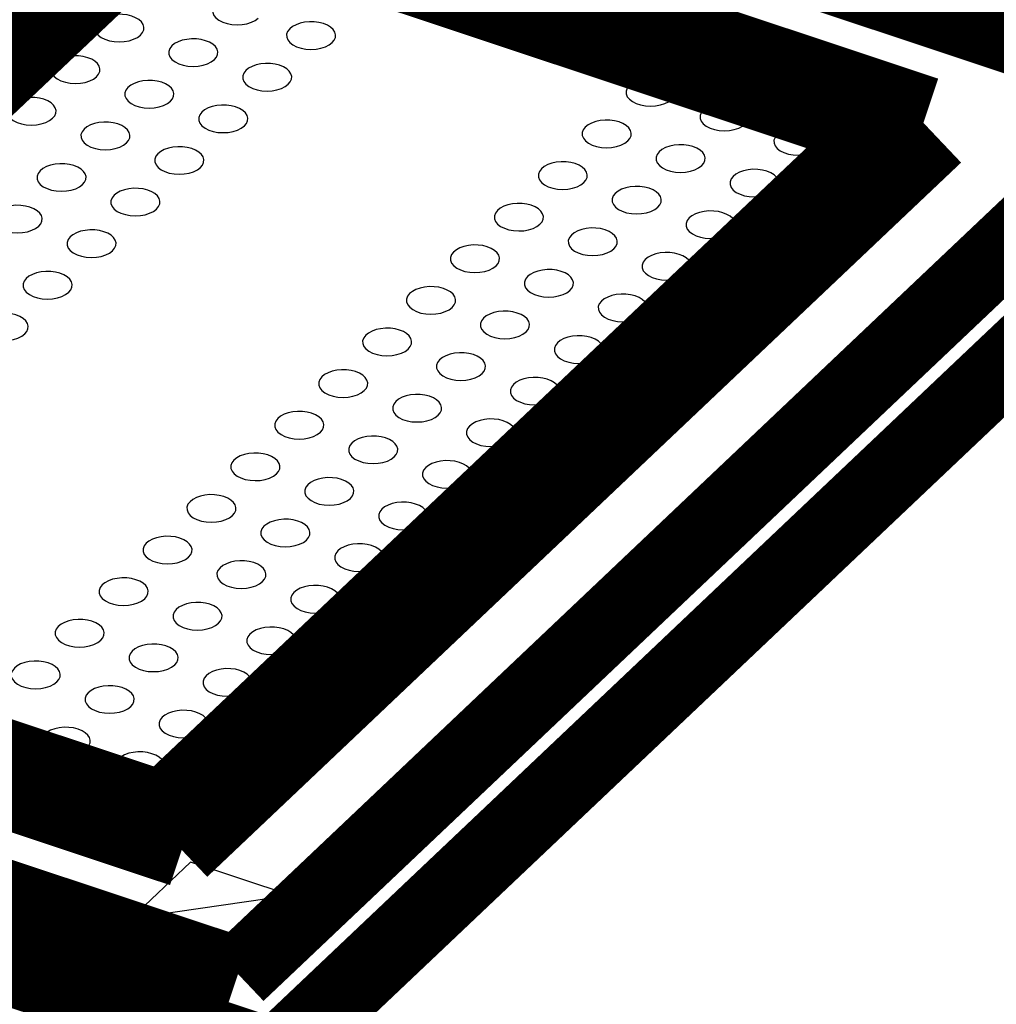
# Model space of a CAD drawing. Extents: x 0 to 1189, y 0 to 841.
# Tile 108 of 256: x 571 to 574, y 328 to 331. Entities that reach past the tile are written whole.
import ezdxf

# ---------------------------------------------------------------- set-up
doc = ezdxf.new("R2010")
doc.units = 0
doc.header["$LTSCALE"] = 65.395
doc.layers.get('0').update_dxf_attribs({"linetype": 'CONTINUOUS'})

msp = doc.modelspace()

# ---------------------------------------------------------------- linework, layer by layer
at = {"color": 7, "linetype": 'Continuous'}
for p, q in [((571.5111, 328.3123), (571.3184, 328.1296)), ((571.8354, 328.2044), (571.5111, 328.3123)), ((571.3184, 328.1296), (571.8354, 328.2044))]:
    msp.add_line(p, q, dxfattribs=at)
at = {"color": 7, "linetype": 'Continuous', "const_width": 0.2416}
for points in [[(568.0735, 333.0352), (574.7052, 330.8288)], [(572.0133, 331.9534), (568.6092, 328.7272)], [(568.9686, 329.2446), (571.4282, 331.5756)], [(571.4282, 331.5756), (573.9079, 330.7506)], [(571.4892, 331.4409), (569.1647, 329.2378)], [(573.7458, 330.6901), (571.4892, 331.4409)], [(575.1849, 330.8982), (571.7808, 327.672)], [(574.7052, 330.8288), (571.6655, 327.9479)], [(571.4213, 328.4871), (573.7458, 330.6901)], [(573.9376, 330.6793), (571.4823, 328.3523)], [(571.6655, 327.9479), (565.0337, 330.1543)], [(571.7875, 327.6784), (564.5541, 330.085)], [(569.1647, 329.2378), (571.4213, 328.4871)], [(571.4823, 328.3523), (569.0054, 329.1764)]]:
    msp.add_lwpolyline(points, dxfattribs=at)
at = {"color": 7, "linetype": 'Continuous'}
for points in [[(571.5932, 331.1074), (571.5866, 331.0989), (571.5833, 331.0896), (571.5833, 331.0804), (571.5869, 331.0712), (571.5936, 331.0628), (571.6035, 331.0552), (571.6157, 331.049), (571.6301, 331.0443), (571.6457, 331.0414), (571.6624, 331.0404), (571.679, 331.0414), (571.6947, 331.0442), (571.7093, 331.0488), (571.7216, 331.0549), (571.7317, 331.0625)], [(571.348, 331.007), (571.3546, 331.015), (571.3584, 331.0237), (571.3591, 331.0326), (571.3567, 331.0413), (571.3512, 331.0497), (571.3429, 331.0573), (571.3322, 331.0637), (571.3194, 331.0689), (571.3049, 331.0726), (571.2897, 331.0745), (571.2738, 331.0748), (571.2581, 331.0733), (571.2435, 331.0701), (571.2301, 331.0654), (571.2186, 331.0592), (571.2095, 331.0519)], [(571.2095, 331.0519), (571.2029, 331.0434), (571.1996, 331.0342), (571.1997, 331.0249), (571.2032, 331.0157), (571.2099, 331.0073), (571.2198, 330.9997), (571.232, 330.9935), (571.2465, 330.9888), (571.2621, 330.986), (571.2787, 330.9849), (571.2953, 330.9859), (571.311, 330.9887), (571.3256, 330.9933), (571.3379, 330.9995), (571.348, 331.007)], [(571.8339, 331.0273), (571.8273, 331.0188), (571.824, 331.0096), (571.8241, 331.0003), (571.8276, 330.9911), (571.8343, 330.9827), (571.8442, 330.9751), (571.8564, 330.9689), (571.8709, 330.9642), (571.8865, 330.9613), (571.9031, 330.9603), (571.9197, 330.9613), (571.9354, 330.9641), (571.95, 330.9687), (571.9624, 330.9748), (571.9724, 330.9824)], [(571.9724, 330.9824), (571.979, 330.9904), (571.9828, 330.9991), (571.9835, 331.008), (571.9811, 331.0167), (571.9756, 331.0251), (571.9673, 331.0327), (571.9567, 331.0391), (571.9438, 331.0443), (571.9293, 331.048), (571.9141, 331.0499), (571.8982, 331.0502), (571.8825, 331.0487), (571.8679, 331.0455), (571.8545, 331.0407), (571.843, 331.0346), (571.8339, 331.0273)], [(571.5886, 330.927), (571.5953, 330.9349), (571.5991, 330.9436), (571.5997, 330.9525), (571.5973, 330.9612), (571.5919, 330.9696), (571.5835, 330.9772), (571.5729, 330.9836), (571.56, 330.9888), (571.5455, 330.9925), (571.5303, 330.9945), (571.5145, 330.9947), (571.4988, 330.9932), (571.4842, 330.9901), (571.4707, 330.9853), (571.4592, 330.9791), (571.4501, 330.9718)], [(571.4501, 330.9718), (571.4436, 330.9633), (571.4402, 330.9541), (571.4403, 330.9449), (571.4439, 330.9357), (571.4506, 330.9272), (571.4604, 330.9196), (571.4726, 330.9135), (571.4871, 330.9088), (571.5027, 330.9059), (571.5194, 330.9049), (571.536, 330.9058), (571.5517, 330.9086), (571.5663, 330.9133), (571.5786, 330.9194), (571.5886, 330.927)], [(571.2049, 330.8715), (571.2116, 330.8794), (571.2154, 330.8881), (571.216, 330.897), (571.2136, 330.9057), (571.2081, 330.9141), (571.1998, 330.9217), (571.1892, 330.9281), (571.1763, 330.9333), (571.1618, 330.937), (571.1466, 330.939), (571.1307, 330.9392), (571.1151, 330.9377), (571.1005, 330.9346), (571.087, 330.9298), (571.0755, 330.9236), (571.0664, 330.9163)], [(571.0664, 330.9163), (571.0599, 330.9078), (571.0565, 330.8986), (571.0566, 330.8893), (571.0602, 330.8802), (571.0669, 330.8717), (571.0767, 330.8641), (571.0889, 330.8579), (571.1034, 330.8532), (571.119, 330.8504), (571.1356, 330.8493), (571.1523, 330.8503), (571.168, 330.8531), (571.1825, 330.8577), (571.1949, 330.8639), (571.2049, 330.8715)], [(571.6909, 330.8917), (571.6843, 330.8832), (571.681, 330.874), (571.6811, 330.8648), (571.6846, 330.8556), (571.6913, 330.8471), (571.7012, 330.8396), (571.7134, 330.8334), (571.7278, 330.8287), (571.7435, 330.8258), (571.7601, 330.8248), (571.7767, 330.8257), (571.7924, 330.8285), (571.807, 330.8332), (571.8193, 330.8393), (571.8294, 330.8469)], [(571.8294, 330.8469), (571.836, 330.8548), (571.8398, 330.8635), (571.8405, 330.8725), (571.8381, 330.8811), (571.8326, 330.8895), (571.8243, 330.8971), (571.8136, 330.9035), (571.8008, 330.9087), (571.7863, 330.9124), (571.7711, 330.9144), (571.7552, 330.9146), (571.7395, 330.9131), (571.7249, 330.91), (571.7115, 330.9052), (571.7, 330.899), (571.6909, 330.8917)], [(573.0782, 330.7977), (573.0849, 330.8056), (573.0887, 330.8143), (573.0893, 330.8233), (573.0869, 330.8319), (573.0814, 330.8403), (573.0731, 330.8479), (573.0625, 330.8543), (573.0496, 330.8595), (573.0351, 330.8632), (573.0199, 330.8652), (573.004, 330.8655), (572.9884, 330.8639), (572.9738, 330.8608), (572.9603, 330.856), (572.9488, 330.8498), (572.9397, 330.8425)], [(571.3071, 330.8362), (571.3005, 330.8277), (571.2972, 330.8185), (571.2973, 330.8093), (571.3008, 330.8001), (571.3075, 330.7917), (571.3174, 330.7841), (571.3296, 330.7779), (571.344, 330.7732), (571.3597, 330.7703), (571.3763, 330.7693), (571.3929, 330.7702), (571.4086, 330.773), (571.4232, 330.7777), (571.4355, 330.7838), (571.4456, 330.7914)], [(571.4456, 330.7914), (571.4522, 330.7993), (571.456, 330.808), (571.4567, 330.817), (571.4543, 330.8256), (571.4488, 330.834), (571.4405, 330.8416), (571.4298, 330.848), (571.417, 330.8532), (571.4025, 330.8569), (571.3873, 330.8589), (571.3714, 330.8592), (571.3557, 330.8576), (571.3411, 330.8545), (571.3277, 330.8497), (571.3162, 330.8435), (571.3071, 330.8362)], [(572.9397, 330.8425), (572.9332, 330.834), (572.9298, 330.8248), (572.9299, 330.8156), (572.9335, 330.8064), (572.9402, 330.798), (572.95, 330.7904), (572.9622, 330.7842), (572.9767, 330.7795), (572.9923, 330.7766), (573.0089, 330.7756), (573.0256, 330.7765), (573.0413, 330.7793), (573.0558, 330.784), (573.0682, 330.7901), (573.0782, 330.7977)], [(571.0619, 330.7359), (571.0685, 330.7439), (571.0723, 330.7526), (571.073, 330.7615), (571.0706, 330.7702), (571.0651, 330.7785), (571.0568, 330.7861), (571.0462, 330.7926), (571.0333, 330.7978), (571.0188, 330.8014), (571.0036, 330.8034), (570.9877, 330.8037), (570.972, 330.8022), (570.9575, 330.799), (570.944, 330.7942), (570.9325, 330.7881), (570.9234, 330.7808)], [(570.9234, 330.7808), (570.9169, 330.7723), (570.9135, 330.763), (570.9136, 330.7538), (570.9171, 330.7446), (570.9239, 330.7362), (570.9337, 330.7286), (570.9459, 330.7224), (570.9604, 330.7177), (570.976, 330.7148), (570.9926, 330.7138), (571.0093, 330.7148), (571.0249, 330.7176), (571.0395, 330.7222), (571.0519, 330.7283), (571.0619, 330.7359)], [(571.6863, 330.7113), (571.6929, 330.7193), (571.6967, 330.7279), (571.6974, 330.7369), (571.695, 330.7455), (571.6895, 330.7539), (571.6812, 330.7615), (571.6706, 330.7679), (571.6577, 330.7732), (571.6432, 330.7768), (571.628, 330.7788), (571.6121, 330.7791), (571.5965, 330.7776), (571.5819, 330.7744), (571.5684, 330.7696), (571.5569, 330.7634), (571.5478, 330.7561)], [(573.319, 330.7176), (573.3256, 330.7256), (573.3294, 330.7342), (573.3301, 330.7432), (573.3277, 330.7518), (573.3222, 330.7602), (573.3139, 330.7678), (573.3032, 330.7742), (573.2903, 330.7795), (573.2759, 330.7831), (573.2607, 330.7851), (573.2448, 330.7854), (573.2291, 330.7839), (573.2145, 330.7807), (573.2011, 330.7759), (573.1896, 330.7697), (573.1805, 330.7624)], [(571.5478, 330.7561), (571.5413, 330.7476), (571.5379, 330.7384), (571.538, 330.7292), (571.5415, 330.72), (571.5483, 330.7116), (571.5581, 330.704), (571.5703, 330.6978), (571.5848, 330.6931), (571.6004, 330.6902), (571.617, 330.6892), (571.6337, 330.6901), (571.6494, 330.6929), (571.6639, 330.6976), (571.6763, 330.7037), (571.6863, 330.7113)], [(573.1805, 330.7624), (573.1739, 330.7539), (573.1706, 330.7447), (573.1707, 330.7355), (573.1742, 330.7263), (573.1809, 330.7179), (573.1908, 330.7103), (573.203, 330.7041), (573.2174, 330.6994), (573.2331, 330.6965), (573.2497, 330.6955), (573.2663, 330.6964), (573.282, 330.6992), (573.2966, 330.7039), (573.3089, 330.71), (573.319, 330.7176)], [(571.1641, 330.7007), (571.1575, 330.6922), (571.1542, 330.683), (571.1543, 330.6737), (571.1578, 330.6645), (571.1645, 330.6561), (571.1744, 330.6485), (571.1866, 330.6423), (571.201, 330.6376), (571.2167, 330.6348), (571.2333, 330.6337), (571.2499, 330.6347), (571.2656, 330.6375), (571.2802, 330.6421), (571.2925, 330.6483), (571.3026, 330.6558)], [(571.3026, 330.6558), (571.3092, 330.6638), (571.313, 330.6725), (571.3137, 330.6814), (571.3113, 330.6901), (571.3058, 330.6985), (571.2975, 330.7061), (571.2868, 330.7125), (571.2739, 330.7177), (571.2595, 330.7214), (571.2443, 330.7234), (571.2284, 330.7236), (571.2127, 330.7221), (571.1981, 330.7189), (571.1847, 330.7142), (571.1732, 330.708), (571.1641, 330.7007)], [(572.7967, 330.7069), (572.7901, 330.6985), (572.7868, 330.6892), (572.7869, 330.68), (572.7904, 330.6708), (572.7971, 330.6624), (572.807, 330.6548), (572.8192, 330.6486), (572.8336, 330.6439), (572.8493, 330.641), (572.8659, 330.64), (572.8825, 330.6409), (572.8982, 330.6438), (572.9128, 330.6484), (572.9251, 330.6545), (572.9352, 330.6621)], [(572.9352, 330.6621), (572.9418, 330.6701), (572.9456, 330.6787), (572.9463, 330.6877), (572.9439, 330.6963), (572.9384, 330.7047), (572.9301, 330.7123), (572.9194, 330.7188), (572.9066, 330.724), (572.8921, 330.7276), (572.8769, 330.7296), (572.861, 330.7299), (572.8453, 330.7284), (572.8307, 330.7252), (572.8173, 330.7204), (572.8058, 330.7142), (572.7967, 330.7069)], [(573.5596, 330.6375), (573.5663, 330.6455), (573.5701, 330.6542), (573.5707, 330.6631), (573.5683, 330.6718), (573.5628, 330.6802), (573.5545, 330.6878), (573.5439, 330.6942), (573.531, 330.6994), (573.5165, 330.7031), (573.5013, 330.705), (573.4854, 330.7053), (573.4698, 330.7038), (573.4552, 330.7006), (573.4417, 330.6959), (573.4302, 330.6897), (573.4211, 330.6824)], [(573.4211, 330.6824), (573.4146, 330.6739), (573.4112, 330.6647), (573.4113, 330.6554), (573.4149, 330.6462), (573.4216, 330.6378), (573.4314, 330.6302), (573.4436, 330.624), (573.4581, 330.6193), (573.4737, 330.6164), (573.4903, 330.6154), (573.507, 330.6164), (573.5227, 330.6192), (573.5372, 330.6238), (573.5496, 330.6299), (573.5596, 330.6375)], [(571.5433, 330.5758), (571.5499, 330.5837), (571.5537, 330.5924), (571.5544, 330.6013), (571.552, 330.61), (571.5465, 330.6184), (571.5382, 330.626), (571.5276, 330.6324), (571.5147, 330.6376), (571.5002, 330.6413), (571.485, 330.6433), (571.4691, 330.6435), (571.4534, 330.642), (571.4389, 330.6389), (571.4254, 330.6341), (571.4139, 330.6279), (571.4048, 330.6206)], [(573.1759, 330.582), (573.1825, 330.59), (573.1863, 330.5987), (573.187, 330.6076), (573.1846, 330.6163), (573.1791, 330.6246), (573.1708, 330.6322), (573.1602, 330.6387), (573.1473, 330.6439), (573.1328, 330.6475), (573.1176, 330.6495), (573.1017, 330.6498), (573.086, 330.6483), (573.0715, 330.6451), (573.058, 330.6403), (573.0465, 330.6342), (573.0374, 330.6269)], [(571.4048, 330.6206), (571.3982, 330.6121), (571.3949, 330.6029), (571.395, 330.5936), (571.3985, 330.5844), (571.4053, 330.576), (571.4151, 330.5684), (571.4273, 330.5622), (571.4418, 330.5575), (571.4574, 330.5547), (571.474, 330.5536), (571.4907, 330.5546), (571.5063, 330.5574), (571.5209, 330.562), (571.5333, 330.5682), (571.5433, 330.5758)], [(573.0374, 330.6269), (573.0309, 330.6184), (573.0275, 330.6091), (573.0276, 330.5999), (573.0311, 330.5907), (573.0379, 330.5823), (573.0477, 330.5747), (573.0599, 330.5685), (573.0744, 330.5638), (573.09, 330.5609), (573.1066, 330.5599), (573.1233, 330.5608), (573.1389, 330.5637), (573.1535, 330.5683), (573.1659, 330.5744), (573.1759, 330.582)], [(571.1595, 330.5203), (571.1661, 330.5282), (571.1699, 330.5369), (571.1706, 330.5458), (571.1682, 330.5545), (571.1627, 330.5629), (571.1544, 330.5705), (571.1438, 330.5769), (571.1309, 330.5821), (571.1164, 330.5858), (571.1012, 330.5878), (571.0853, 330.588), (571.0696, 330.5865), (571.0551, 330.5834), (571.0416, 330.5786), (571.0301, 330.5724), (571.021, 330.5651)], [(572.6537, 330.5714), (572.6471, 330.5629), (572.6438, 330.5537), (572.6438, 330.5444), (572.6474, 330.5353), (572.6541, 330.5268), (572.664, 330.5192), (572.6762, 330.5131), (572.6906, 330.5083), (572.7062, 330.5055), (572.7229, 330.5045), (572.7395, 330.5054), (572.7552, 330.5082), (572.7698, 330.5129), (572.7821, 330.519), (572.7922, 330.5266)], [(572.7922, 330.5266), (572.7988, 330.5345), (572.8026, 330.5432), (572.8033, 330.5521), (572.8009, 330.5608), (572.7954, 330.5692), (572.787, 330.5768), (572.7764, 330.5832), (572.7635, 330.5884), (572.7491, 330.5921), (572.7339, 330.5941), (572.718, 330.5943), (572.7023, 330.5928), (572.6877, 330.5897), (572.6743, 330.5849), (572.6627, 330.5787), (572.6537, 330.5714)], [(571.021, 330.5651), (571.0144, 330.5566), (571.0111, 330.5474), (571.0112, 330.5381), (571.0147, 330.529), (571.0215, 330.5205), (571.0313, 330.5129), (571.0435, 330.5068), (571.058, 330.502), (571.0736, 330.4992), (571.0902, 330.4982), (571.1069, 330.4991), (571.1225, 330.5019), (571.1371, 330.5066), (571.1495, 330.5127), (571.1595, 330.5203)], [(573.2781, 330.5468), (573.2715, 330.5383), (573.2682, 330.5291), (573.2683, 330.5198), (573.2718, 330.5106), (573.2785, 330.5022), (573.2884, 330.4946), (573.3006, 330.4884), (573.315, 330.4837), (573.3307, 330.4809), (573.3473, 330.4798), (573.3639, 330.4808), (573.3796, 330.4836), (573.3942, 330.4882), (573.4065, 330.4944), (573.4166, 330.5019)], [(573.4166, 330.5019), (573.4232, 330.5099), (573.427, 330.5186), (573.4277, 330.5275), (573.4253, 330.5362), (573.4198, 330.5446), (573.4115, 330.5522), (573.4008, 330.5586), (573.3879, 330.5638), (573.3735, 330.5675), (573.3583, 330.5694), (573.3424, 330.5697), (573.3267, 330.5682), (573.3121, 330.565), (573.2987, 330.5603), (573.2872, 330.5541), (573.2781, 330.5468)], [(571.4002, 330.4402), (571.4069, 330.4481), (571.4107, 330.4568), (571.4113, 330.4657), (571.4089, 330.4744), (571.4034, 330.4828), (571.3951, 330.4904), (571.3845, 330.4968), (571.3716, 330.502), (571.3571, 330.5057), (571.3419, 330.5077), (571.326, 330.5079), (571.3104, 330.5064), (571.2958, 330.5033), (571.2823, 330.4985), (571.2708, 330.4923), (571.2617, 330.485)], [(573.0329, 330.4465), (573.0395, 330.4544), (573.0433, 330.4631), (573.044, 330.472), (573.0416, 330.4807), (573.0361, 330.4891), (573.0278, 330.4967), (573.0172, 330.5031), (573.0043, 330.5083), (572.9898, 330.512), (572.9746, 330.514), (572.9587, 330.5142), (572.943, 330.5127), (572.9284, 330.5096), (572.915, 330.5048), (572.9035, 330.4986), (572.8944, 330.4913)], [(571.2617, 330.485), (571.2552, 330.4765), (571.2518, 330.4673), (571.2519, 330.458), (571.2555, 330.4489), (571.2622, 330.4404), (571.272, 330.4328), (571.2842, 330.4267), (571.2987, 330.422), (571.3143, 330.4191), (571.3309, 330.4181), (571.3476, 330.419), (571.3633, 330.4218), (571.3778, 330.4265), (571.3902, 330.4326), (571.4002, 330.4402)], [(572.8944, 330.4913), (572.8878, 330.4828), (572.8845, 330.4736), (572.8846, 330.4643), (572.8881, 330.4552), (572.8948, 330.4467), (572.9047, 330.4391), (572.9169, 330.433), (572.9314, 330.4283), (572.947, 330.4254), (572.9636, 330.4244), (572.9802, 330.4253), (572.9959, 330.4281), (573.0105, 330.4328), (573.0229, 330.4389), (573.0329, 330.4465)], [(571.0164, 330.3847), (571.0231, 330.3926), (571.0269, 330.4013), (571.0275, 330.4102), (571.0251, 330.4189), (571.0197, 330.4273), (571.0113, 330.4349), (571.0007, 330.4413), (570.9878, 330.4465), (570.9733, 330.4502), (570.9581, 330.4522), (570.9423, 330.4524), (570.9266, 330.4509), (570.912, 330.4478), (570.8985, 330.443), (570.887, 330.4368), (570.8779, 330.4295)], [(572.6491, 330.391), (572.6557, 330.3989), (572.6595, 330.4076), (572.6602, 330.4165), (572.6578, 330.4252), (572.6523, 330.4336), (572.644, 330.4412), (572.6334, 330.4476), (572.6205, 330.4528), (572.606, 330.4565), (572.5908, 330.4585), (572.5749, 330.4587), (572.5592, 330.4572), (572.5446, 330.4541), (572.5312, 330.4493), (572.5197, 330.4431), (572.5106, 330.4358)], [(570.8779, 330.4295), (570.8714, 330.421), (570.868, 330.4118), (570.8681, 330.4026), (570.8717, 330.3934), (570.8784, 330.3849), (570.8882, 330.3773), (570.9004, 330.3712), (570.9149, 330.3665), (570.9305, 330.3636), (570.9472, 330.3626), (570.9638, 330.3635), (570.9795, 330.3663), (570.994, 330.371), (571.0064, 330.3771), (571.0164, 330.3847)], [(572.5106, 330.4358), (572.504, 330.4273), (572.5007, 330.4181), (572.5008, 330.4089), (572.5043, 330.3997), (572.5111, 330.3912), (572.5209, 330.3836), (572.5331, 330.3775), (572.5476, 330.3728), (572.5632, 330.3699), (572.5798, 330.3689), (572.5965, 330.3698), (572.6121, 330.3726), (572.6267, 330.3773), (572.6391, 330.3834), (572.6491, 330.391)], [(573.135, 330.4112), (573.1285, 330.4028), (573.1251, 330.3935), (573.1252, 330.3843), (573.1288, 330.3751), (573.1355, 330.3667), (573.1453, 330.3591), (573.1576, 330.3529), (573.172, 330.3482), (573.1876, 330.3453), (573.2043, 330.3443), (573.2209, 330.3452), (573.2366, 330.348), (573.2512, 330.3527), (573.2635, 330.3588), (573.2736, 330.3664)], [(573.2736, 330.3664), (573.2802, 330.3744), (573.284, 330.383), (573.2847, 330.392), (573.2822, 330.4006), (573.2768, 330.409), (573.2684, 330.4166), (573.2578, 330.423), (573.2449, 330.4283), (573.2305, 330.4319), (573.2152, 330.4339), (573.1994, 330.4342), (573.1837, 330.4327), (573.1691, 330.4295), (573.1556, 330.4247), (573.1441, 330.4185), (573.135, 330.4112)], [(572.8898, 330.3109), (572.8965, 330.3188), (572.9003, 330.3275), (572.9009, 330.3365), (572.8985, 330.3451), (572.893, 330.3535), (572.8847, 330.3611), (572.8741, 330.3675), (572.8612, 330.3727), (572.8467, 330.3764), (572.8315, 330.3784), (572.8156, 330.3786), (572.8, 330.3771), (572.7854, 330.374), (572.7719, 330.3692), (572.7604, 330.363), (572.7513, 330.3557)], [(571.1187, 330.3494), (571.1121, 330.3409), (571.1088, 330.3317), (571.1089, 330.3225), (571.1124, 330.3133), (571.1191, 330.3048), (571.129, 330.2973), (571.1412, 330.2911), (571.1556, 330.2864), (571.1713, 330.2835), (571.1879, 330.2825), (571.2045, 330.2834), (571.2202, 330.2862), (571.2348, 330.2909), (571.2471, 330.297), (571.2572, 330.3046)], [(571.2572, 330.3046), (571.2638, 330.3125), (571.2676, 330.3212), (571.2683, 330.3302), (571.2659, 330.3388), (571.2604, 330.3472), (571.2521, 330.3548), (571.2414, 330.3612), (571.2286, 330.3664), (571.2141, 330.3701), (571.1989, 330.3721), (571.183, 330.3723), (571.1673, 330.3708), (571.1527, 330.3677), (571.1393, 330.3629), (571.1278, 330.3567), (571.1187, 330.3494)], [(572.7513, 330.3557), (572.7448, 330.3472), (572.7414, 330.338), (572.7415, 330.3288), (572.7451, 330.3196), (572.7518, 330.3111), (572.7616, 330.3036), (572.7738, 330.2974), (572.7883, 330.2927), (572.8039, 330.2898), (572.8205, 330.2888), (572.8372, 330.2897), (572.8529, 330.2925), (572.8674, 330.2972), (572.8798, 330.3033), (572.8898, 330.3109)], [(572.5061, 330.2554), (572.5127, 330.2634), (572.5165, 330.2721), (572.5172, 330.281), (572.5148, 330.2897), (572.5093, 330.2981), (572.501, 330.3057), (572.4903, 330.3121), (572.4775, 330.3173), (572.463, 330.321), (572.4478, 330.3229), (572.4319, 330.3232), (572.4162, 330.3217), (572.4016, 330.3185), (572.3882, 330.3138), (572.3767, 330.3076), (572.3676, 330.3003)], [(572.3676, 330.3003), (572.361, 330.2918), (572.3577, 330.2826), (572.3578, 330.2733), (572.3613, 330.2641), (572.368, 330.2557), (572.3779, 330.2481), (572.3901, 330.2419), (572.4045, 330.2372), (572.4202, 330.2343), (572.4368, 330.2333), (572.4534, 330.2343), (572.4691, 330.2371), (572.4837, 330.2417), (572.496, 330.2478), (572.5061, 330.2554)], [(573.1305, 330.2308), (573.1371, 330.2388), (573.1409, 330.2475), (573.1416, 330.2564), (573.1392, 330.2651), (573.1337, 330.2734), (573.1254, 330.281), (573.1148, 330.2875), (573.1019, 330.2927), (573.0874, 330.2963), (573.0722, 330.2983), (573.0563, 330.2986), (573.0406, 330.2971), (573.026, 330.2939), (573.0126, 330.2891), (573.0011, 330.283), (572.992, 330.2757)], [(572.992, 330.2757), (572.9854, 330.2672), (572.9821, 330.2579), (572.9822, 330.2487), (572.9857, 330.2395), (572.9924, 330.2311), (573.0023, 330.2235), (573.0145, 330.2173), (573.029, 330.2126), (573.0446, 330.2097), (573.0612, 330.2087), (573.0778, 330.2097), (573.0935, 330.2125), (573.1081, 330.2171), (573.1204, 330.2232), (573.1305, 330.2308)], [(571.1142, 330.169), (571.1208, 330.177), (571.1246, 330.1857), (571.1253, 330.1946), (571.1229, 330.2033), (571.1174, 330.2117), (571.109, 330.2193), (571.0984, 330.2257), (571.0855, 330.2309), (571.0711, 330.2346), (571.0559, 330.2365), (571.04, 330.2368), (571.0243, 330.2353), (571.0097, 330.2321), (570.9963, 330.2274), (570.9847, 330.2212), (570.9757, 330.2139)], [(572.6083, 330.2202), (572.6018, 330.2117), (572.5984, 330.2025), (572.5985, 330.1932), (572.602, 330.184), (572.6088, 330.1756), (572.6186, 330.168), (572.6308, 330.1618), (572.6453, 330.1571), (572.6609, 330.1542), (572.6775, 330.1532), (572.6942, 330.1542), (572.7099, 330.157), (572.7244, 330.1616), (572.7368, 330.1678), (572.7468, 330.1753)], [(572.7468, 330.1753), (572.7534, 330.1833), (572.7572, 330.192), (572.7579, 330.2009), (572.7555, 330.2096), (572.75, 330.218), (572.7417, 330.2256), (572.7311, 330.232), (572.7182, 330.2372), (572.7037, 330.2409), (572.6885, 330.2428), (572.6726, 330.2431), (572.657, 330.2416), (572.6424, 330.2384), (572.6289, 330.2337), (572.6174, 330.2275), (572.6083, 330.2202)], [(570.9757, 330.2139), (570.9691, 330.2054), (570.9658, 330.1962), (570.9658, 330.1869), (570.9694, 330.1777), (570.9761, 330.1693), (570.986, 330.1617), (570.9982, 330.1555), (571.0126, 330.1508), (571.0282, 330.1479), (571.0449, 330.1469), (571.0615, 330.1479), (571.0772, 330.1507), (571.0918, 330.1553), (571.1041, 330.1615), (571.1142, 330.169)], [(572.363, 330.1198), (572.3697, 330.1278), (572.3735, 330.1365), (572.3741, 330.1454), (572.3717, 330.1541), (572.3662, 330.1625), (572.3579, 330.1701), (572.3473, 330.1765), (572.3344, 330.1817), (572.3199, 330.1854), (572.3047, 330.1873), (572.2888, 330.1876), (572.2732, 330.1861), (572.2586, 330.1829), (572.2451, 330.1782), (572.2336, 330.172), (572.2245, 330.1647)], [(572.2245, 330.1647), (572.218, 330.1562), (572.2146, 330.147), (572.2147, 330.1377), (572.2182, 330.1285), (572.225, 330.1201), (572.2348, 330.1125), (572.247, 330.1063), (572.2615, 330.1016), (572.2771, 330.0988), (572.2937, 330.0977), (572.3104, 330.0987), (572.3261, 330.1015), (572.3406, 330.1061), (572.353, 330.1123), (572.363, 330.1198)], [(572.9875, 330.0953), (572.9941, 330.1032), (572.9979, 330.1119), (572.9986, 330.1208), (572.9962, 330.1295), (572.9907, 330.1379), (572.9824, 330.1455), (572.9717, 330.1519), (572.9588, 330.1571), (572.9444, 330.1608), (572.9292, 330.1628), (572.9133, 330.163), (572.8976, 330.1615), (572.883, 330.1584), (572.8696, 330.1536), (572.8581, 330.1474), (572.849, 330.1401)], [(572.849, 330.1401), (572.8424, 330.1316), (572.8391, 330.1224), (572.8392, 330.1132), (572.8427, 330.104), (572.8494, 330.0955), (572.8593, 330.0879), (572.8715, 330.0818), (572.8859, 330.0771), (572.9016, 330.0742), (572.9182, 330.0732), (572.9348, 330.0741), (572.9505, 330.0769), (572.9651, 330.0816), (572.9774, 330.0877), (572.9875, 330.0953)], [(570.9711, 330.0335), (570.9777, 330.0414), (570.9815, 330.0501), (570.9822, 330.059), (570.9798, 330.0677), (570.9743, 330.0761), (570.966, 330.0837), (570.9554, 330.0901), (570.9425, 330.0953), (570.928, 330.099), (570.9128, 330.101), (570.8969, 330.1012), (570.8812, 330.0997), (570.8666, 330.0966), (570.8532, 330.0918), (570.8417, 330.0856), (570.8326, 330.0783)], [(572.6038, 330.0398), (572.6104, 330.0477), (572.6142, 330.0564), (572.6149, 330.0653), (572.6124, 330.074), (572.607, 330.0824), (572.5986, 330.09), (572.588, 330.0964), (572.5751, 330.1016), (572.5607, 330.1053), (572.5455, 330.1073), (572.5296, 330.1075), (572.5139, 330.106), (572.4993, 330.1029), (572.4859, 330.0981), (572.4743, 330.0919), (572.4652, 330.0846)], [(570.8326, 330.0783), (570.826, 330.0698), (570.8227, 330.0606), (570.8228, 330.0513), (570.8263, 330.0421), (570.8331, 330.0337), (570.8429, 330.0261), (570.8551, 330.0199), (570.8696, 330.0152), (570.8852, 330.0124), (570.9018, 330.0113), (570.9185, 330.0123), (570.9341, 330.0151), (570.9487, 330.0197), (570.9611, 330.0259), (570.9711, 330.0335)], [(572.4652, 330.0846), (572.4587, 330.0761), (572.4553, 330.0669), (572.4554, 330.0576), (572.459, 330.0484), (572.4657, 330.04), (572.4755, 330.0324), (572.4878, 330.0262), (572.5022, 330.0215), (572.5178, 330.0187), (572.5345, 330.0176), (572.5511, 330.0186), (572.5668, 330.0214), (572.5814, 330.026), (572.5937, 330.0322), (572.6038, 330.0398)], [(572.0815, 330.0291), (572.0749, 330.0206), (572.0715, 330.0114), (572.0716, 330.0021), (572.0752, 329.993), (572.0819, 329.9845), (572.0918, 329.9769), (572.104, 329.9707), (572.1184, 329.966), (572.134, 329.9632), (572.1507, 329.9621), (572.1673, 329.9631), (572.183, 329.9659), (572.1976, 329.9705), (572.2099, 329.9767), (572.22, 329.9843)], [(572.22, 329.9843), (572.2266, 329.9922), (572.2304, 330.0009), (572.2311, 330.0098), (572.2286, 330.0185), (572.2232, 330.0269), (572.2148, 330.0345), (572.2042, 330.0409), (572.1913, 330.0461), (572.1769, 330.0498), (572.1617, 330.0518), (572.1458, 330.052), (572.1301, 330.0505), (572.1155, 330.0474), (572.1021, 330.0426), (572.0905, 330.0364), (572.0815, 330.0291)], [(572.8444, 329.9597), (572.851, 329.9676), (572.8548, 329.9763), (572.8555, 329.9853), (572.8531, 329.9939), (572.8476, 330.0023), (572.8393, 330.0099), (572.8287, 330.0163), (572.8158, 330.0215), (572.8013, 330.0252), (572.7861, 330.0272), (572.7702, 330.0274), (572.7546, 330.0259), (572.74, 330.0228), (572.7265, 330.018), (572.715, 330.0118), (572.7059, 330.0045)], [(572.7059, 330.0045), (572.6994, 329.996), (572.696, 329.9868), (572.6961, 329.9776), (572.6996, 329.9684), (572.7064, 329.9599), (572.7162, 329.9524), (572.7284, 329.9462), (572.7429, 329.9415), (572.7585, 329.9386), (572.7751, 329.9376), (572.7918, 329.9385), (572.8074, 329.9413), (572.822, 329.946), (572.8344, 329.9521), (572.8444, 329.9597)], [(572.4607, 329.9042), (572.4673, 329.9121), (572.4711, 329.9208), (572.4718, 329.9297), (572.4694, 329.9384), (572.4639, 329.9468), (572.4556, 329.9544), (572.445, 329.9608), (572.4321, 329.966), (572.4176, 329.9697), (572.4024, 329.9717), (572.3865, 329.9719), (572.3708, 329.9704), (572.3562, 329.9673), (572.3428, 329.9625), (572.3313, 329.9563), (572.3222, 329.949)], [(572.3222, 329.949), (572.3156, 329.9405), (572.3123, 329.9313), (572.3124, 329.922), (572.3159, 329.9129), (572.3226, 329.9044), (572.3325, 329.8968), (572.3447, 329.8907), (572.3592, 329.886), (572.3748, 329.8831), (572.3914, 329.8821), (572.408, 329.883), (572.4237, 329.8858), (572.4383, 329.8905), (572.4506, 329.8966), (572.4607, 329.9042)], [(572.0769, 329.8487), (572.0836, 329.8567), (572.0874, 329.8654), (572.088, 329.8743), (572.0856, 329.883), (572.0802, 329.8913), (572.0718, 329.8989), (572.0612, 329.9054), (572.0483, 329.9106), (572.0338, 329.9142), (572.0186, 329.9162), (572.0028, 329.9165), (571.9871, 329.915), (571.9725, 329.9118), (571.959, 329.907), (571.9475, 329.9009), (571.9384, 329.8936)], [(571.9384, 329.8936), (571.9319, 329.8851), (571.9285, 329.8758), (571.9286, 329.8666), (571.9322, 329.8574), (571.9389, 329.849), (571.9487, 329.8414), (571.9609, 329.8352), (571.9754, 329.8305), (571.991, 329.8276), (572.0076, 329.8266), (572.0243, 329.8276), (572.04, 329.8304), (572.0545, 329.835), (572.0669, 329.8411), (572.0769, 329.8487)], [(572.5628, 329.8689), (572.5563, 329.8604), (572.5529, 329.8512), (572.553, 329.842), (572.5566, 329.8328), (572.5633, 329.8244), (572.5731, 329.8168), (572.5854, 329.8106), (572.5998, 329.8059), (572.6154, 329.803), (572.6321, 329.802), (572.6487, 329.8029), (572.6644, 329.8057), (572.679, 329.8104), (572.6913, 329.8165), (572.7014, 329.8241)], [(572.7014, 329.8241), (572.708, 329.8321), (572.7118, 329.8407), (572.7125, 329.8497), (572.71, 329.8583), (572.7046, 329.8667), (572.6962, 329.8743), (572.6856, 329.8807), (572.6727, 329.886), (572.6583, 329.8896), (572.643, 329.8916), (572.6272, 329.8919), (572.6115, 329.8904), (572.5969, 329.8872), (572.5834, 329.8824), (572.5719, 329.8762), (572.5628, 329.8689)], [(572.3177, 329.7686), (572.3243, 329.7766), (572.3281, 329.7853), (572.3288, 329.7942), (572.3264, 329.8029), (572.3209, 329.8112), (572.3126, 329.8189), (572.3019, 329.8253), (572.2891, 329.8305), (572.2746, 329.8342), (572.2594, 329.8361), (572.2435, 329.8364), (572.2278, 329.8349), (572.2132, 329.8317), (572.1998, 329.8269), (572.1883, 329.8208), (572.1792, 329.8135)], [(572.1792, 329.8135), (572.1726, 329.805), (572.1693, 329.7958), (572.1694, 329.7865), (572.1729, 329.7773), (572.1796, 329.7689), (572.1895, 329.7613), (572.2017, 329.7551), (572.2161, 329.7504), (572.2318, 329.7475), (572.2484, 329.7465), (572.265, 329.7475), (572.2807, 329.7503), (572.2953, 329.7549), (572.3076, 329.761), (572.3177, 329.7686)], [(571.9339, 329.7131), (571.9405, 329.7211), (571.9443, 329.7298), (571.945, 329.7387), (571.9426, 329.7474), (571.9371, 329.7558), (571.9288, 329.7634), (571.9181, 329.7698), (571.9053, 329.775), (571.8908, 329.7787), (571.8756, 329.7806), (571.8597, 329.7809), (571.844, 329.7794), (571.8294, 329.7762), (571.816, 329.7715), (571.8045, 329.7653), (571.7954, 329.758)], [(571.7954, 329.758), (571.7888, 329.7495), (571.7855, 329.7403), (571.7856, 329.731), (571.7891, 329.7218), (571.7958, 329.7134), (571.8057, 329.7058), (571.8179, 329.6996), (571.8323, 329.6949), (571.848, 329.692), (571.8646, 329.691), (571.8812, 329.692), (571.8969, 329.6948), (571.9115, 329.6994), (571.9238, 329.7055), (571.9339, 329.7131)], [(572.5583, 329.6886), (572.565, 329.6965), (572.5688, 329.7052), (572.5694, 329.7141), (572.567, 329.7228), (572.5615, 329.7312), (572.5532, 329.7388), (572.5426, 329.7452), (572.5297, 329.7504), (572.5152, 329.7541), (572.5, 329.7561), (572.4841, 329.7563), (572.4685, 329.7548), (572.4539, 329.7517), (572.4404, 329.7469), (572.4289, 329.7407), (572.4198, 329.7334)], [(572.4198, 329.7334), (572.4133, 329.7249), (572.4099, 329.7157), (572.41, 329.7064), (572.4136, 329.6972), (572.4203, 329.6888), (572.4301, 329.6812), (572.4423, 329.675), (572.4568, 329.6703), (572.4724, 329.6675), (572.489, 329.6664), (572.5057, 329.6674), (572.5214, 329.6702), (572.5359, 329.6748), (572.5483, 329.681), (572.5583, 329.6886)], [(572.0361, 329.6779), (572.0296, 329.6694), (572.0262, 329.6602), (572.0263, 329.6509), (572.0298, 329.6417), (572.0366, 329.6333), (572.0464, 329.6257), (572.0586, 329.6195), (572.0731, 329.6148), (572.0887, 329.6119), (572.1053, 329.6109), (572.122, 329.6119), (572.1377, 329.6147), (572.1522, 329.6193), (572.1646, 329.6255), (572.1746, 329.633)], [(572.1746, 329.633), (572.1812, 329.641), (572.185, 329.6497), (572.1857, 329.6586), (572.1833, 329.6673), (572.1778, 329.6757), (572.1695, 329.6833), (572.1589, 329.6897), (572.146, 329.6949), (572.1315, 329.6986), (572.1163, 329.7005), (572.1004, 329.7008), (572.0848, 329.6993), (572.0702, 329.6961), (572.0567, 329.6914), (572.0452, 329.6852), (572.0361, 329.6779)], [(571.7909, 329.5776), (571.7975, 329.5855), (571.8013, 329.5942), (571.802, 329.6032), (571.7996, 329.6118), (571.7941, 329.6202), (571.7858, 329.6278), (571.7751, 329.6342), (571.7622, 329.6394), (571.7478, 329.6431), (571.7326, 329.6451), (571.7167, 329.6454), (571.701, 329.6438), (571.6864, 329.6407), (571.673, 329.6359), (571.6614, 329.6297), (571.6524, 329.6224)], [(571.6524, 329.6224), (571.6458, 329.6139), (571.6425, 329.6047), (571.6425, 329.5955), (571.6461, 329.5863), (571.6528, 329.5778), (571.6627, 329.5703), (571.6749, 329.5641), (571.6893, 329.5594), (571.7049, 329.5565), (571.7216, 329.5555), (571.7382, 329.5564), (571.7539, 329.5592), (571.7685, 329.5639), (571.7808, 329.57), (571.7909, 329.5776)], [(572.4153, 329.553), (572.4219, 329.5609), (572.4257, 329.5696), (572.4264, 329.5785), (572.424, 329.5872), (572.4185, 329.5956), (572.4102, 329.6032), (572.3995, 329.6096), (572.3866, 329.6148), (572.3722, 329.6185), (572.357, 329.6205), (572.3411, 329.6207), (572.3254, 329.6192), (572.3108, 329.6161), (572.2974, 329.6113), (572.2859, 329.6051), (572.2768, 329.5978)], [(572.2768, 329.5978), (572.2702, 329.5893), (572.2669, 329.5801), (572.267, 329.5708), (572.2705, 329.5617), (572.2772, 329.5532), (572.2871, 329.5456), (572.2993, 329.5395), (572.3137, 329.5348), (572.3294, 329.5319), (572.346, 329.5309), (572.3626, 329.5318), (572.3783, 329.5346), (572.3929, 329.5393), (572.4052, 329.5454), (572.4153, 329.553)], [(572.0316, 329.4975), (572.0382, 329.5055), (572.042, 329.5141), (572.0427, 329.5231), (572.0403, 329.5317), (572.0348, 329.5401), (572.0265, 329.5477), (572.0159, 329.5541), (572.003, 329.5594), (571.9885, 329.563), (571.9733, 329.565), (571.9574, 329.5653), (571.9417, 329.5637), (571.9271, 329.5606), (571.9137, 329.5558), (571.9022, 329.5496), (571.8931, 329.5423)], [(571.8931, 329.5423), (571.8865, 329.5338), (571.8832, 329.5246), (571.8833, 329.5154), (571.8868, 329.5062), (571.8936, 329.4978), (571.9034, 329.4902), (571.9156, 329.484), (571.9301, 329.4793), (571.9457, 329.4764), (571.9623, 329.4754), (571.979, 329.4763), (571.9946, 329.4791), (572.0092, 329.4838), (572.0216, 329.4899), (572.0316, 329.4975)], [(571.5093, 329.4868), (571.5027, 329.4784), (571.4994, 329.4691), (571.4995, 329.4599), (571.503, 329.4507), (571.5098, 329.4423), (571.5196, 329.4347), (571.5318, 329.4285), (571.5463, 329.4238), (571.5619, 329.4209), (571.5785, 329.4199), (571.5952, 329.4208), (571.6108, 329.4236), (571.6254, 329.4283), (571.6378, 329.4344), (571.6478, 329.442)], [(571.6478, 329.442), (571.6544, 329.45), (571.6582, 329.4586), (571.6589, 329.4676), (571.6565, 329.4762), (571.651, 329.4846), (571.6427, 329.4922), (571.6321, 329.4986), (571.6192, 329.5039), (571.6047, 329.5075), (571.5895, 329.5095), (571.5736, 329.5098), (571.5579, 329.5083), (571.5434, 329.5051), (571.5299, 329.5003), (571.5184, 329.4941), (571.5093, 329.4868)], [(572.2723, 329.4174), (572.2789, 329.4254), (572.2827, 329.4341), (572.2834, 329.443), (572.2809, 329.4517), (572.2755, 329.4601), (572.2671, 329.4677), (572.2565, 329.4741), (572.2436, 329.4793), (572.2292, 329.483), (572.214, 329.4849), (572.1981, 329.4852), (572.1824, 329.4837), (572.1678, 329.4805), (572.1544, 329.4757), (572.1428, 329.4696), (572.1337, 329.4623)], [(572.1337, 329.4623), (572.1272, 329.4538), (572.1238, 329.4446), (572.1239, 329.4353), (572.1275, 329.4261), (572.1342, 329.4177), (572.144, 329.4101), (572.1563, 329.4039), (572.1707, 329.3992), (572.1863, 329.3963), (572.203, 329.3953), (572.2196, 329.3963), (572.2353, 329.3991), (572.2499, 329.4037), (572.2622, 329.4098), (572.2723, 329.4174)], [(571.8885, 329.3619), (571.8952, 329.3699), (571.899, 329.3786), (571.8996, 329.3875), (571.8972, 329.3962), (571.8917, 329.4045), (571.8834, 329.4121), (571.8728, 329.4186), (571.8599, 329.4238), (571.8454, 329.4274), (571.8302, 329.4294), (571.8143, 329.4297), (571.7987, 329.4282), (571.7841, 329.425), (571.7706, 329.4202), (571.7591, 329.4141), (571.75, 329.4068)], [(571.75, 329.4068), (571.7435, 329.3983), (571.7401, 329.389), (571.7402, 329.3798), (571.7438, 329.3706), (571.7505, 329.3622), (571.7603, 329.3546), (571.7725, 329.3484), (571.787, 329.3437), (571.8026, 329.3408), (571.8192, 329.3398), (571.8359, 329.3407), (571.8516, 329.3436), (571.8661, 329.3482), (571.8785, 329.3543), (571.8885, 329.3619)], [(571.5047, 329.3064), (571.5114, 329.3144), (571.5152, 329.3231), (571.5158, 329.332), (571.5134, 329.3407), (571.5079, 329.349), (571.4996, 329.3566), (571.489, 329.3631), (571.4761, 329.3683), (571.4616, 329.3719), (571.4464, 329.3739), (571.4306, 329.3742), (571.4149, 329.3727), (571.4003, 329.3695), (571.3868, 329.3647), (571.3753, 329.3586), (571.3662, 329.3513)], [(571.3662, 329.3513), (571.3597, 329.3428), (571.3563, 329.3335), (571.3564, 329.3243), (571.36, 329.3151), (571.3667, 329.3067), (571.3765, 329.2991), (571.3887, 329.2929), (571.4032, 329.2882), (571.4188, 329.2853), (571.4354, 329.2843), (571.4521, 329.2853), (571.4678, 329.2881), (571.4823, 329.2927), (571.4947, 329.2988), (571.5047, 329.3064)], [(571.9907, 329.3267), (571.9841, 329.3182), (571.9808, 329.309), (571.9809, 329.2997), (571.9844, 329.2905), (571.9911, 329.2821), (572.001, 329.2745), (572.0132, 329.2683), (572.0277, 329.2636), (572.0433, 329.2607), (572.0599, 329.2597), (572.0765, 329.2607), (572.0922, 329.2635), (572.1068, 329.2681), (572.1192, 329.2743), (572.1292, 329.2818)], [(572.1292, 329.2818), (572.1358, 329.2898), (572.1396, 329.2985), (572.1403, 329.3074), (572.1379, 329.3161), (572.1324, 329.3245), (572.1241, 329.3321), (572.1135, 329.3385), (572.1006, 329.3437), (572.0861, 329.3474), (572.0709, 329.3493), (572.055, 329.3496), (572.0393, 329.3481), (572.0247, 329.3449), (572.0113, 329.3402), (571.9998, 329.334), (571.9907, 329.3267)], [(571.7455, 329.2263), (571.7521, 329.2343), (571.7559, 329.243), (571.7566, 329.2519), (571.7542, 329.2606), (571.7487, 329.2689), (571.7404, 329.2765), (571.7297, 329.283), (571.7168, 329.2882), (571.7024, 329.2919), (571.6872, 329.2938), (571.6713, 329.2941), (571.6556, 329.2926), (571.641, 329.2894), (571.6276, 329.2846), (571.6161, 329.2785), (571.607, 329.2712)], [(571.607, 329.2712), (571.6004, 329.2627), (571.5971, 329.2535), (571.5972, 329.2442), (571.6007, 329.235), (571.6074, 329.2266), (571.6173, 329.219), (571.6295, 329.2128), (571.6439, 329.2081), (571.6596, 329.2052), (571.6762, 329.2042), (571.6928, 329.2052), (571.7085, 329.208), (571.7231, 329.2126), (571.7354, 329.2187), (571.7455, 329.2263)], [(571.3617, 329.1709), (571.3684, 329.1788), (571.3722, 329.1875), (571.3728, 329.1964), (571.3704, 329.2051), (571.3649, 329.2135), (571.3566, 329.2211), (571.346, 329.2275), (571.3331, 329.2327), (571.3186, 329.2364), (571.3034, 329.2384), (571.2875, 329.2386), (571.2719, 329.2371), (571.2573, 329.234), (571.2438, 329.2292), (571.2323, 329.223), (571.2232, 329.2157)], [(571.2232, 329.2157), (571.2167, 329.2072), (571.2133, 329.198), (571.2134, 329.1888), (571.217, 329.1796), (571.2237, 329.1711), (571.2335, 329.1635), (571.2457, 329.1574), (571.2602, 329.1527), (571.2758, 329.1498), (571.2924, 329.1488), (571.3091, 329.1497), (571.3248, 329.1525), (571.3393, 329.1572), (571.3517, 329.1633), (571.3617, 329.1709)], [(571.9861, 329.1463), (571.9928, 329.1542), (571.9966, 329.1629), (571.9972, 329.1718), (571.9948, 329.1805), (571.9893, 329.1889), (571.981, 329.1965), (571.9704, 329.2029), (571.9575, 329.2081), (571.943, 329.2118), (571.9278, 329.2138), (571.9119, 329.214), (571.8963, 329.2125), (571.8817, 329.2094), (571.8682, 329.2046), (571.8567, 329.1984), (571.8476, 329.1911)], [(571.8476, 329.1911), (571.8411, 329.1826), (571.8377, 329.1734), (571.8378, 329.1641), (571.8414, 329.1549), (571.8481, 329.1465), (571.8579, 329.1389), (571.8701, 329.1327), (571.8846, 329.128), (571.9002, 329.1252), (571.9168, 329.1241), (571.9335, 329.1251), (571.9492, 329.1279), (571.9637, 329.1325), (571.9761, 329.1387), (571.9861, 329.1463)], [(571.464, 329.1356), (571.4574, 329.1271), (571.454, 329.1179), (571.4541, 329.1087), (571.4577, 329.0995), (571.4644, 329.091), (571.4742, 329.0834), (571.4865, 329.0773), (571.5009, 329.0726), (571.5165, 329.0697), (571.5332, 329.0687), (571.5498, 329.0696), (571.5655, 329.0724), (571.5801, 329.0771), (571.5924, 329.0832), (571.6025, 329.0908)], [(571.6025, 329.0908), (571.6091, 329.0987), (571.6129, 329.1074), (571.6136, 329.1164), (571.6111, 329.125), (571.6057, 329.1334), (571.5973, 329.141), (571.5867, 329.1474), (571.5738, 329.1526), (571.5594, 329.1563), (571.5442, 329.1583), (571.5283, 329.1585), (571.5126, 329.157), (571.498, 329.1539), (571.4846, 329.1491), (571.473, 329.1429), (571.464, 329.1356)], [(571.2187, 329.0353), (571.2253, 329.0432), (571.2291, 329.0519), (571.2298, 329.0609), (571.2274, 329.0695), (571.2219, 329.0779), (571.2135, 329.0855), (571.2029, 329.0919), (571.19, 329.0971), (571.1756, 329.1008), (571.1604, 329.1028), (571.1445, 329.103), (571.1288, 329.1015), (571.1142, 329.0984), (571.1008, 329.0936), (571.0892, 329.0874), (571.0802, 329.0801)], [(571.0802, 329.0801), (571.0736, 329.0716), (571.0703, 329.0624), (571.0703, 329.0532), (571.0739, 329.044), (571.0806, 329.0355), (571.0905, 329.028), (571.1027, 329.0218), (571.1171, 329.0171), (571.1327, 329.0142), (571.1494, 329.0132), (571.166, 329.0141), (571.1817, 329.0169), (571.1963, 329.0216), (571.2086, 329.0277), (571.2187, 329.0353)], [(571.8431, 329.0107), (571.8497, 329.0187), (571.8535, 329.0274), (571.8542, 329.0363), (571.8518, 329.045), (571.8463, 329.0533), (571.838, 329.0609), (571.8274, 329.0674), (571.8145, 329.0726), (571.8, 329.0762), (571.7848, 329.0782), (571.7689, 329.0785), (571.7533, 329.077), (571.7387, 329.0738), (571.7252, 329.069), (571.7137, 329.0629), (571.7046, 329.0556)], [(571.7046, 329.0556), (571.6981, 329.0471), (571.6947, 329.0378), (571.6948, 329.0286), (571.6983, 329.0194), (571.7051, 329.011), (571.7149, 329.0034), (571.7271, 328.9972), (571.7416, 328.9925), (571.7572, 328.9896), (571.7738, 328.9886), (571.7905, 328.9895), (571.8062, 328.9924), (571.8207, 328.997), (571.8331, 329.0031), (571.8431, 329.0107)], [(571.3209, 329), (571.3143, 328.9915), (571.311, 328.9823), (571.3111, 328.9731), (571.3146, 328.9639), (571.3213, 328.9555), (571.3312, 328.9479), (571.3434, 328.9417), (571.3579, 328.937), (571.3735, 328.9341), (571.3901, 328.9331), (571.4067, 328.934), (571.4224, 328.9368), (571.437, 328.9415), (571.4494, 328.9476), (571.4594, 328.9552)], [(571.4594, 328.9552), (571.466, 328.9632), (571.4698, 328.9718), (571.4705, 328.9808), (571.4681, 328.9894), (571.4626, 328.9978), (571.4543, 329.0054), (571.4437, 329.0118), (571.4308, 329.0171), (571.4163, 329.0207), (571.4011, 329.0227), (571.3852, 329.023), (571.3695, 329.0214), (571.3549, 329.0183), (571.3415, 329.0135), (571.33, 329.0073), (571.3209, 329)], [(571.0756, 328.8997), (571.0823, 328.9077), (571.0861, 328.9164), (571.0867, 328.9253), (571.0843, 328.934), (571.0789, 328.9424), (571.0705, 328.95), (571.0599, 328.9564), (571.047, 328.9616), (571.0325, 328.9653), (571.0173, 328.9672), (571.0015, 328.9675), (570.9858, 328.966), (570.9712, 328.9628), (570.9577, 328.9581), (570.9462, 328.9519), (570.9371, 328.9446)], [(570.9371, 328.9446), (570.9306, 328.9361), (570.9272, 328.9269), (570.9273, 328.9176), (570.9309, 328.9084), (570.9376, 328.9), (570.9474, 328.8924), (570.9596, 328.8862), (570.9741, 328.8815), (570.9897, 328.8786), (571.0064, 328.8776), (571.023, 328.8786), (571.0387, 328.8814), (571.0533, 328.886), (571.0656, 328.8922), (571.0756, 328.8997)], [(571.7001, 328.8751), (571.7067, 328.8831), (571.7105, 328.8918), (571.7112, 328.9007), (571.7087, 328.9094), (571.7033, 328.9178), (571.6949, 328.9254), (571.6843, 328.9318), (571.6714, 328.937), (571.657, 328.9407), (571.6417, 328.9426), (571.6259, 328.9429), (571.6102, 328.9414), (571.5956, 328.9382), (571.5822, 328.9334), (571.5706, 328.9273), (571.5615, 328.92)], [(571.5615, 328.92), (571.555, 328.9115), (571.5516, 328.9023), (571.5517, 328.893), (571.5553, 328.8838), (571.562, 328.8754), (571.5718, 328.8678), (571.5841, 328.8616), (571.5985, 328.8569), (571.6141, 328.854), (571.6308, 328.853), (571.6474, 328.854), (571.6631, 328.8568), (571.6777, 328.8614), (571.69, 328.8675), (571.7001, 328.8751)], [(571.3164, 328.8196), (571.323, 328.8276), (571.3268, 328.8363), (571.3275, 328.8452), (571.3251, 328.8539), (571.3196, 328.8623), (571.3113, 328.8699), (571.3006, 328.8763), (571.2878, 328.8815), (571.2733, 328.8852), (571.2581, 328.8872), (571.2422, 328.8874), (571.2265, 328.8859), (571.2119, 328.8828), (571.1985, 328.878), (571.187, 328.8718), (571.1779, 328.8645)], [(571.1779, 328.8645), (571.1713, 328.856), (571.168, 328.8468), (571.1681, 328.8375), (571.1716, 328.8283), (571.1783, 328.8199), (571.1882, 328.8123), (571.2004, 328.8061), (571.2148, 328.8014), (571.2305, 328.7986), (571.2471, 328.7975), (571.2637, 328.7985), (571.2794, 328.8013), (571.294, 328.8059), (571.3063, 328.8121), (571.3164, 328.8196)], [(571.557, 328.7396), (571.5637, 328.7475), (571.5675, 328.7562), (571.5681, 328.7652), (571.5657, 328.7738), (571.5602, 328.7822), (571.5519, 328.7898), (571.5413, 328.7962), (571.5284, 328.8014), (571.5139, 328.8051), (571.4987, 328.8071), (571.4828, 328.8073), (571.4672, 328.8058), (571.4526, 328.8027), (571.4391, 328.7979), (571.4276, 328.7917), (571.4185, 328.7844)], [(571.4185, 328.7844), (571.412, 328.7759), (571.4086, 328.7667), (571.4087, 328.7575), (571.4123, 328.7483), (571.419, 328.7398), (571.4288, 328.7323), (571.441, 328.7261), (571.4555, 328.7214), (571.4711, 328.7185), (571.4877, 328.7175), (571.5044, 328.7184), (571.5201, 328.7212), (571.5346, 328.7259), (571.547, 328.732), (571.557, 328.7396)], [(571.1733, 328.6841), (571.1799, 328.692), (571.1837, 328.7007), (571.1844, 328.7096), (571.182, 328.7183), (571.1765, 328.7267), (571.1682, 328.7343), (571.1576, 328.7407), (571.1447, 328.7459), (571.1302, 328.7496), (571.115, 328.7516), (571.0991, 328.7518), (571.0835, 328.7503), (571.0689, 328.7472), (571.0554, 328.7424), (571.0439, 328.7362), (571.0348, 328.7289)], [(571.0348, 328.7289), (571.0283, 328.7204), (571.0249, 328.7112), (571.025, 328.7019), (571.0285, 328.6928), (571.0353, 328.6843), (571.0451, 328.6767), (571.0573, 328.6706), (571.0718, 328.6658), (571.0874, 328.663), (571.104, 328.662), (571.1207, 328.6629), (571.1364, 328.6657), (571.1509, 328.6704), (571.1633, 328.6765), (571.1733, 328.6841)], [(571.2755, 328.6488), (571.2689, 328.6403), (571.2656, 328.6311), (571.2657, 328.6219), (571.2692, 328.6127), (571.2759, 328.6043), (571.2858, 328.5967), (571.298, 328.5905), (571.3124, 328.5858), (571.3281, 328.5829), (571.3447, 328.5819), (571.3613, 328.5828), (571.377, 328.5856), (571.3916, 328.5903), (571.4039, 328.5964), (571.414, 328.604)], [(571.414, 328.604), (571.4206, 328.612), (571.4244, 328.6206), (571.4251, 328.6296), (571.4227, 328.6382), (571.4172, 328.6466), (571.4089, 328.6542), (571.3982, 328.6606), (571.3853, 328.6659), (571.3709, 328.6695), (571.3557, 328.6715), (571.3398, 328.6718), (571.3241, 328.6702), (571.3095, 328.6671), (571.2961, 328.6623), (571.2846, 328.6561), (571.2755, 328.6488)]]:
    msp.add_lwpolyline(points, dxfattribs=at)

doc.saveas('drawing.dxf')
